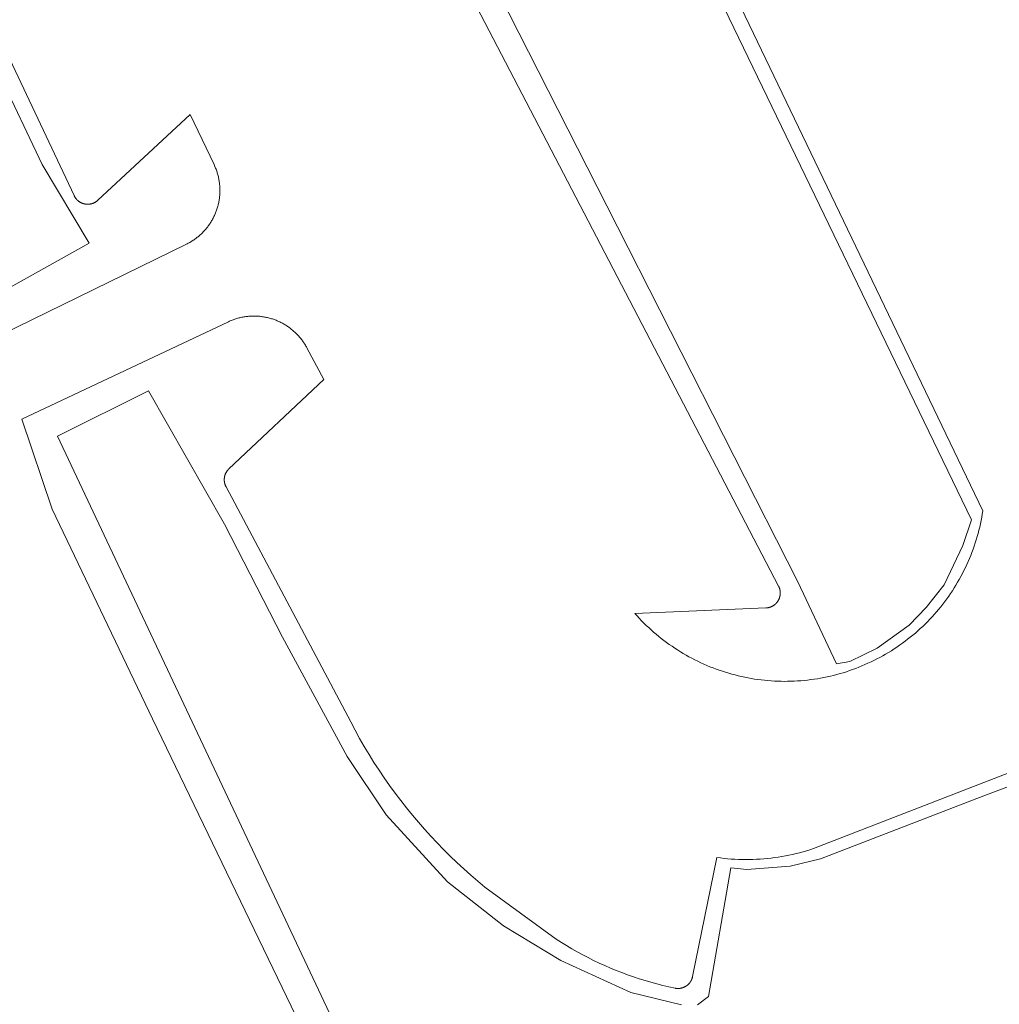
# Model space of a CAD drawing. Extents: x 212171 to 228808, y 571701 to 593093.
# Tile 57 of 97: x 223348 to 223381, y 584148 to 584181. Entities that reach past the tile are written whole.
import ezdxf

# ---------------------------------------------------------------- set-up
doc = ezdxf.new("R2010")
doc.units = 0
doc.layers.add('016 Alles planjaar 2023', color=72, linetype='Continuous', lineweight=20, true_color=0x1e90ff)

msp = doc.modelspace()

# ---------------------------------------------------------------- hatches: boundary and pattern name
at = {"layer": '016 Alles planjaar 2023', "true_color": 0x1e90ff}
h = msp.add_hatch(dxfattribs=at)
h.set_pattern_fill('DQ_CLEAR', color=72, style=0)
h.set_pattern_definition([])
h.paths.add_polyline_path([(223338.525, 584187.587), (223341.658, 584180.919), (223342.507, 584179.181), (223345.875, 584172.284), (223347.092, 584169.791), (223353.816, 584173.077), (223353.846, 584173.092), (223353.875, 584173.107), (223353.904, 584173.123), (223353.933, 584173.139), (223353.962, 584173.156), (223353.99, 584173.173), (223354.019, 584173.191), (223354.046, 584173.209), (223354.074, 584173.228), (223354.101, 584173.247), (223354.128, 584173.267), (223354.154, 584173.287), (223354.181, 584173.307), (223354.207, 584173.328), (223354.232, 584173.349), (223354.257, 584173.371), (223354.282, 584173.393), (223354.306, 584173.416), (223354.33, 584173.438), (223354.354, 584173.462), (223354.377, 584173.486), (223354.4, 584173.51), (223354.423, 584173.534), (223354.445, 584173.559), (223354.466, 584173.584), (223354.488, 584173.61), (223354.508, 584173.636), (223354.529, 584173.662), (223354.549, 584173.689), (223354.568, 584173.716), (223354.587, 584173.743), (223354.606, 584173.77), (223354.624, 584173.798), (223354.641, 584173.826), (223354.659, 584173.855), (223354.675, 584173.884), (223354.692, 584173.913), (223354.707, 584173.942), (223354.722, 584173.971), (223354.737, 584174.001), (223354.751, 584174.031), (223354.765, 584174.061), (223354.778, 584174.092), (223354.791, 584174.123), (223354.803, 584174.154), (223354.815, 584174.185), (223354.826, 584174.216), (223354.837, 584174.247), (223354.847, 584174.279), (223354.857, 584174.311), (223354.866, 584174.343), (223354.874, 584174.375), (223354.882, 584174.407), (223354.89, 584174.44), (223354.897, 584174.472), (223354.903, 584174.505), (223354.909, 584174.537), (223354.914, 584174.57), (223354.919, 584174.603), (223354.923, 584174.636), (223354.927, 584174.669), (223354.93, 584174.702), (223354.933, 584174.735), (223354.935, 584174.768), (223354.936, 584174.802), (223354.937, 584174.835), (223354.938, 584174.868), (223354.937, 584174.901), (223354.937, 584174.934), (223354.935, 584174.968), (223354.933, 584175.001), (223354.931, 584175.034), (223354.928, 584175.067), (223354.925, 584175.1), (223354.921, 584175.133), (223354.916, 584175.166), (223354.911, 584175.199), (223354.905, 584175.232), (223354.899, 584175.264), (223354.892, 584175.297), (223354.885, 584175.329), (223354.877, 584175.362), (223354.869, 584175.394), (223354.86, 584175.426), (223354.85, 584175.458), (223354.84, 584175.489), (223354.83, 584175.521), (223354.819, 584175.552), (223354.807, 584175.583), (223354.795, 584175.614), (223354.783, 584175.645), (223354.77, 584175.676), (223354.756, 584175.706), (223354.742, 584175.736), (223353.942, 584177.411), (223350.855, 584174.547), (223350.849, 584174.541), (223350.843, 584174.536), (223350.837, 584174.53), (223350.83, 584174.525), (223350.824, 584174.52), (223350.817, 584174.515), (223350.811, 584174.51), (223350.804, 584174.505), (223350.797, 584174.5), (223350.791, 584174.496), (223350.784, 584174.491), (223350.777, 584174.487), (223350.77, 584174.482), (223350.762, 584174.478), (223350.755, 584174.474), (223350.748, 584174.47), (223350.741, 584174.466), (223350.733, 584174.463), (223350.726, 584174.459), (223350.718, 584174.456), (223350.711, 584174.452), (223350.703, 584174.449), (223350.696, 584174.446), (223350.688, 584174.443), (223350.68, 584174.44), (223350.672, 584174.438), (223350.664, 584174.435), (223350.657, 584174.433), (223350.649, 584174.43), (223350.641, 584174.428), (223350.633, 584174.426), (223350.625, 584174.424), (223350.617, 584174.422), (223350.609, 584174.421), (223350.6, 584174.419), (223350.592, 584174.418), (223350.584, 584174.417), (223350.576, 584174.416), (223350.568, 584174.415), (223350.56, 584174.414), (223350.551, 584174.413), (223350.543, 584174.413), (223350.535, 584174.412), (223350.527, 584174.412), (223350.518, 584174.412), (223350.51, 584174.412), (223350.502, 584174.412), (223350.494, 584174.412), (223350.485, 584174.413), (223350.477, 584174.413), (223350.469, 584174.414), (223350.461, 584174.415), (223350.452, 584174.416), (223350.444, 584174.417), (223350.436, 584174.418), (223350.428, 584174.419), (223350.42, 584174.421), (223350.412, 584174.422), (223350.404, 584174.424), (223350.396, 584174.426), (223350.388, 584174.428), (223350.38, 584174.43), (223350.372, 584174.433), (223350.364, 584174.435), (223350.356, 584174.438), (223350.348, 584174.44), (223350.34, 584174.443), (223350.333, 584174.446), (223350.325, 584174.449), (223350.318, 584174.452), (223350.31, 584174.456), (223350.302, 584174.459), (223350.295, 584174.463), (223350.288, 584174.466), (223350.28, 584174.47), (223350.273, 584174.474), (223350.266, 584174.478), (223350.259, 584174.482), (223350.252, 584174.487), (223350.245, 584174.491), (223350.238, 584174.496), (223350.231, 584174.5), (223350.224, 584174.505), (223350.218, 584174.51), (223350.211, 584174.515), (223350.205, 584174.52), (223350.198, 584174.525), (223350.192, 584174.53), (223350.186, 584174.536), (223350.179, 584174.541), (223350.173, 584174.547), (223350.167, 584174.553), (223350.162, 584174.558), (223350.156, 584174.564), (223350.15, 584174.57), (223350.145, 584174.576), (223350.139, 584174.583), (223350.134, 584174.589), (223350.128, 584174.595), (223350.123, 584174.602), (223350.118, 584174.608), (223350.113, 584174.615), (223350.108, 584174.622), (223350.104, 584174.628), (223350.099, 584174.635), (223350.095, 584174.642), (223350.09, 584174.649), (223350.086, 584174.656), (223350.082, 584174.663), (223350.078, 584174.671), (223350.074, 584174.678), (223350.07, 584174.685), (223350.067, 584174.693), (223350.063, 584174.7), (223347.522, 584180.068), (223346.061, 584183.134), (223345.905, 584183.51), (223345.755, 584183.888), (223345.612, 584184.269), (223345.476, 584184.653), (223345.347, 584185.039), (223345.225, 584185.427), (223345.111, 584185.817), (223345.003, 584186.21), (223344.902, 584186.604), (223344.809, 584187), (223344.722, 584187.398), (223344.643, 584187.797), (223344.571, 584188.198), (223344.506, 584188.599), (223344.449, 584189.002), (223344.399, 584189.406), (223344.441, 584190.977), (223349.177, 584195.444), (223349.347, 584195.72), (223349.522, 584195.992), (223349.701, 584196.262), (223349.886, 584196.529), (223350.074, 584196.792), (223350.267, 584197.052), (223350.465, 584197.309), (223350.667, 584197.562), (223350.873, 584197.812), (223351.084, 584198.058), (223351.299, 584198.3), (223351.518, 584198.539), (223351.74, 584198.774), (223351.967, 584199.005), (223352.198, 584199.232), (223352.433, 584199.456), (223352.672, 584199.675), (223352.914, 584199.89), (223353.16, 584200.1), (223353.41, 584200.307), (223353.663, 584200.509), (223353.919, 584200.707), (223354.179, 584200.9), (223354.442, 584201.089), (223354.709, 584201.274), (223354.978, 584201.453), (223355.251, 584201.628), (223355.526, 584201.799), (223355.805, 584201.964), (223356.086, 584202.125), (223358.453, 584203.372), (223358.508, 584203.398), (223358.562, 584203.425), (223358.616, 584203.453), (223358.67, 584203.481), (223358.722, 584203.511), (223358.775, 584203.541), (223358.827, 584203.573), (223358.878, 584203.605), (223358.929, 584203.638), (223358.979, 584203.672), (223359.029, 584203.707), (223359.078, 584203.742), (223359.127, 584203.779), (223359.175, 584203.816), (223359.222, 584203.854), (223359.269, 584203.892), (223359.315, 584203.932), (223359.36, 584203.972), (223359.405, 584204.013), (223359.449, 584204.055), (223359.492, 584204.098), (223359.534, 584204.141), (223359.576, 584204.185), (223359.617, 584204.229), (223359.658, 584204.275), (223359.697, 584204.321), (223359.736, 584204.367), (223359.774, 584204.414), (223359.811, 584204.462), (223359.848, 584204.511), (223359.883, 584204.56), (223359.918, 584204.61), (223359.952, 584204.66), (223359.985, 584204.711), (223360.017, 584204.762), (223360.049, 584204.814), (223360.079, 584204.866), (223360.109, 584204.919), (223360.138, 584204.973), (223360.166, 584205.027), (223360.193, 584205.081), (223360.219, 584205.136), (223360.244, 584205.191), (223360.268, 584205.247), (223360.291, 584205.303), (223360.314, 584205.359), (223360.335, 584205.416), (223360.355, 584205.473), (223360.375, 584205.53), (223360.393, 584205.588), (223360.411, 584205.646), (223359.411, 584207.717), (223355.602, 584215.7), (223348.35, 584230.295), (223341.377, 584244.749), (223340.761, 584244.469), (223359.025, 584207.234), (223359.755, 584205.632), (223359.135, 584204.765), (223358.015, 584203.869), (223356.475, 584202.944), (223355.019, 584202.216), (223353.674, 584201.235), (223352.358, 584200.087), (223351.042, 584198.77), (223349.866, 584197.342), (223348.942, 584195.885), (223344.35, 584191.655), (223343.622, 584191.011), (223343.79, 584189.75), (223343.958, 584188.042), (223344.49, 584186.249), (223345.05, 584184.344), (223346.142, 584181.907), (223347.542, 584178.77), (223348.998, 584175.744), (223350.566, 584173.111), (223347.346, 584171.318), (223331.465, 584203.336), (223346.314, 584210.607), (223332.787, 584239.419), (223331.93, 584239.017), (223337.999, 584226.26), (223338.318, 584225.589), (223339.659, 584222.77), (223339.978, 584222.1), (223345.203, 584211.117), (223330.517, 584203.694), (223330.822, 584203.091), (223338.525, 584187.587)])
h = msp.add_hatch(dxfattribs=at)
h.set_pattern_fill('DQ_CLEAR', color=72, style=0)
h.set_pattern_definition([])
h.paths.add_polyline_path([(223358.548, 584190.569), (223373.617, 584161.647), (223373.621, 584161.64), (223373.624, 584161.632), (223373.628, 584161.625), (223373.631, 584161.617), (223373.635, 584161.609), (223373.638, 584161.602), (223373.641, 584161.594), (223373.644, 584161.586), (223373.646, 584161.578), (223373.649, 584161.57), (223373.652, 584161.563), (223373.654, 584161.555), (223373.656, 584161.547), (223373.658, 584161.539), (223373.66, 584161.53), (223373.662, 584161.522), (223373.664, 584161.514), (223373.665, 584161.506), (223373.667, 584161.498), (223373.668, 584161.49), (223373.669, 584161.481), (223373.67, 584161.473), (223373.671, 584161.465), (223373.672, 584161.457), (223373.672, 584161.448), (223373.673, 584161.44), (223373.673, 584161.432), (223373.673, 584161.423), (223373.673, 584161.415), (223373.673, 584161.407), (223373.673, 584161.399), (223373.673, 584161.39), (223373.672, 584161.382), (223373.672, 584161.374), (223373.671, 584161.365), (223373.67, 584161.357), (223373.669, 584161.349), (223373.668, 584161.341), (223373.666, 584161.332), (223373.665, 584161.324), (223373.663, 584161.316), (223373.662, 584161.308), (223373.66, 584161.3), (223373.658, 584161.292), (223373.656, 584161.284), (223373.653, 584161.276), (223373.651, 584161.268), (223373.649, 584161.26), (223373.646, 584161.252), (223373.643, 584161.244), (223373.64, 584161.236), (223373.637, 584161.229), (223373.634, 584161.221), (223373.631, 584161.213), (223373.627, 584161.206), (223373.624, 584161.198), (223373.62, 584161.191), (223373.616, 584161.184), (223373.612, 584161.176), (223373.608, 584161.169), (223373.604, 584161.162), (223373.6, 584161.155), (223373.595, 584161.148), (223373.591, 584161.141), (223373.586, 584161.134), (223373.582, 584161.127), (223373.577, 584161.12), (223373.572, 584161.114), (223373.567, 584161.107), (223373.561, 584161.1), (223373.556, 584161.094), (223373.551, 584161.088), (223373.545, 584161.081), (223373.54, 584161.075), (223373.534, 584161.069), (223373.528, 584161.063), (223373.522, 584161.058), (223373.516, 584161.052), (223373.51, 584161.046), (223373.504, 584161.041), (223373.498, 584161.035), (223373.491, 584161.03), (223373.485, 584161.025), (223373.478, 584161.019), (223373.472, 584161.014), (223373.465, 584161.01), (223373.458, 584161.005), (223373.451, 584161), (223373.444, 584160.996), (223373.437, 584160.991), (223373.43, 584160.987), (223373.423, 584160.983), (223373.416, 584160.978), (223373.409, 584160.974), (223373.401, 584160.971), (223373.394, 584160.967), (223373.386, 584160.963), (223373.379, 584160.96), (223373.371, 584160.956), (223373.364, 584160.953), (223373.356, 584160.95), (223373.348, 584160.947), (223373.34, 584160.944), (223373.332, 584160.942), (223373.325, 584160.939), (223373.317, 584160.937), (223373.309, 584160.934), (223373.301, 584160.932), (223373.293, 584160.93), (223373.284, 584160.928), (223373.276, 584160.926), (223373.268, 584160.925), (223373.26, 584160.923), (223373.252, 584160.922), (223373.244, 584160.921), (223373.235, 584160.919), (223373.227, 584160.918), (223373.219, 584160.918), (223373.211, 584160.917), (223373.202, 584160.916), (223373.194, 584160.916), (223368.812, 584160.735), (223368.886, 584160.652), (223368.961, 584160.571), (223369.038, 584160.491), (223369.116, 584160.412), (223369.195, 584160.334), (223369.276, 584160.258), (223369.357, 584160.183), (223369.44, 584160.109), (223369.524, 584160.037), (223369.61, 584159.966), (223369.696, 584159.897), (223369.784, 584159.829), (223369.873, 584159.762), (223369.963, 584159.698), (223370.054, 584159.634), (223370.146, 584159.572), (223370.239, 584159.512), (223370.333, 584159.453), (223370.428, 584159.396), (223370.524, 584159.34), (223370.621, 584159.286), (223370.718, 584159.233), (223370.817, 584159.182), (223370.916, 584159.133), (223371.017, 584159.086), (223371.118, 584159.04), (223371.219, 584158.995), (223371.322, 584158.953), (223371.425, 584158.912), (223371.529, 584158.873), (223371.633, 584158.836), (223371.738, 584158.8), (223371.844, 584158.766), (223371.95, 584158.734), (223372.057, 584158.704), (223372.164, 584158.675), (223372.271, 584158.648), (223372.379, 584158.623), (223372.488, 584158.6), (223372.597, 584158.578), (223372.706, 584158.559), (223372.815, 584158.541), (223372.925, 584158.525), (223373.035, 584158.511), (223373.145, 584158.499), (223373.256, 584158.488), (223373.366, 584158.479), (223373.477, 584158.473), (223373.588, 584158.468), (223373.699, 584158.464), (223373.81, 584158.463), (223373.921, 584158.464), (223374.032, 584158.466), (223374.142, 584158.47), (223374.253, 584158.476), (223374.364, 584158.484), (223374.474, 584158.494), (223374.585, 584158.505), (223374.695, 584158.519), (223374.805, 584158.534), (223374.914, 584158.551), (223375.024, 584158.57), (223375.133, 584158.591), (223375.241, 584158.613), (223375.349, 584158.637), (223375.457, 584158.663), (223375.565, 584158.691), (223375.672, 584158.721), (223375.778, 584158.752), (223375.884, 584158.785), (223375.989, 584158.82), (223376.094, 584158.857), (223376.198, 584158.895), (223376.301, 584158.935), (223376.404, 584158.977), (223376.506, 584159.021), (223376.607, 584159.066), (223376.708, 584159.113), (223376.808, 584159.161), (223376.907, 584159.211), (223377.005, 584159.263), (223377.102, 584159.317), (223377.198, 584159.372), (223377.294, 584159.428), (223377.388, 584159.486), (223377.481, 584159.546), (223377.574, 584159.608), (223377.665, 584159.67), (223377.756, 584159.735), (223377.845, 584159.801), (223377.933, 584159.868), (223378.02, 584159.937), (223378.106, 584160.007), (223378.191, 584160.078), (223378.274, 584160.151), (223378.357, 584160.226), (223378.438, 584160.301), (223378.517, 584160.379), (223378.596, 584160.457), (223378.673, 584160.537), (223378.749, 584160.618), (223378.824, 584160.7), (223378.897, 584160.783), (223378.968, 584160.868), (223379.039, 584160.954), (223379.108, 584161.041), (223379.175, 584161.129), (223379.241, 584161.218), (223379.305, 584161.308), (223379.368, 584161.399), (223379.43, 584161.492), (223379.49, 584161.585), (223379.548, 584161.679), (223379.605, 584161.775), (223379.66, 584161.871), (223379.714, 584161.968), (223379.766, 584162.066), (223379.816, 584162.165), (223379.865, 584162.265), (223379.912, 584162.365), (223379.957, 584162.466), (223380.001, 584162.568), (223380.042, 584162.671), (223380.083, 584162.774), (223380.121, 584162.878), (223380.158, 584162.983), (223380.193, 584163.088), (223380.226, 584163.194), (223380.258, 584163.3), (223380.288, 584163.407), (223380.316, 584163.515), (223380.342, 584163.622), (223380.366, 584163.731), (223380.389, 584163.839), (223380.41, 584163.948), (223380.429, 584164.057), (223380.446, 584164.167), (223364.422, 584197.525), (223364.317, 584197.572), (223364.211, 584197.618), (223364.105, 584197.661), (223363.997, 584197.703), (223363.89, 584197.743), (223363.781, 584197.781), (223363.672, 584197.818), (223363.562, 584197.853), (223363.452, 584197.886), (223363.341, 584197.917), (223363.23, 584197.946), (223363.118, 584197.973), (223363.006, 584197.999), (223362.893, 584198.023), (223362.78, 584198.044), (223362.667, 584198.064), (223362.553, 584198.082), (223362.439, 584198.099), (223362.325, 584198.113), (223362.21, 584198.125), (223362.096, 584198.136), (223361.981, 584198.145), (223361.866, 584198.151), (223361.751, 584198.156), (223361.636, 584198.159), (223361.521, 584198.16), (223361.406, 584198.159), (223361.291, 584198.157), (223361.176, 584198.152), (223361.061, 584198.146), (223360.946, 584198.137), (223360.831, 584198.127), (223360.717, 584198.115), (223360.602, 584198.101), (223360.488, 584198.085), (223360.375, 584198.067), (223360.261, 584198.047), (223360.148, 584198.025), (223360.036, 584198.002), (223359.923, 584197.977), (223359.811, 584197.949), (223359.7, 584197.92), (223359.589, 584197.89), (223359.479, 584197.857), (223359.369, 584197.822), (223359.26, 584197.786), (223359.151, 584197.748), (223359.043, 584197.708), (223358.936, 584197.667), (223358.829, 584197.623), (223358.723, 584197.578), (223358.618, 584197.531), (223358.514, 584197.482), (223358.41, 584197.432), (223358.308, 584197.38), (223358.206, 584197.326), (223358.105, 584197.271), (223358.005, 584197.214), (223357.906, 584197.155), (223357.808, 584197.095), (223357.711, 584197.033), (223357.615, 584196.969), (223357.52, 584196.904), (223357.426, 584196.837), (223357.333, 584196.769), (223357.242, 584196.699), (223357.151, 584196.628), (223357.062, 584196.556), (223356.974, 584196.481), (223356.887, 584196.406), (223356.802, 584196.329), (223356.718, 584196.25), (223356.635, 584196.17), (223356.553, 584196.089), (223356.473, 584196.007), (223356.394, 584195.923), (223356.316, 584195.838), (223356.24, 584195.751), (223356.166, 584195.664), (223356.093, 584195.575), (223356.021, 584195.485), (223355.951, 584195.394), (223355.882, 584195.301), (223355.815, 584195.208), (223355.749, 584195.113), (223355.685, 584195.018), (223355.623, 584194.921), (223355.562, 584194.823), (223355.503, 584194.724), (223355.445, 584194.625), (223355.389, 584194.524), (223355.335, 584194.423), (223355.282, 584194.32), (223355.231, 584194.217), (223355.182, 584194.113), (223355.135, 584194.008), (223355.089, 584193.902), (223355.045, 584193.796), (223355.003, 584193.689), (223354.962, 584193.581), (223354.924, 584193.473), (223354.887, 584193.364), (223354.852, 584193.254), (223354.818, 584193.144), (223354.787, 584193.033), (223354.757, 584192.922), (223354.73, 584192.81), (223354.704, 584192.698), (223354.68, 584192.585), (223354.658, 584192.472), (223354.637, 584192.359), (223354.619, 584192.246), (223354.602, 584192.132), (223354.588, 584192.017), (223354.575, 584191.903), (223354.564, 584191.788), (223354.555, 584191.674), (223354.548, 584191.559), (223354.542, 584191.444), (223354.539, 584191.329), (223354.538, 584191.214), (223354.538, 584191.099), (223354.541, 584190.983), (223354.545, 584190.868), (223354.551, 584190.754), (223354.559, 584190.639), (223354.569, 584190.524), (223358.06, 584190.836), (223358.069, 584190.837), (223358.077, 584190.837), (223358.086, 584190.837), (223358.094, 584190.837), (223358.103, 584190.837), (223358.111, 584190.837), (223358.12, 584190.837), (223358.128, 584190.837), (223358.137, 584190.836), (223358.145, 584190.835), (223358.154, 584190.834), (223358.162, 584190.833), (223358.171, 584190.832), (223358.179, 584190.831), (223358.187, 584190.83), (223358.196, 584190.828), (223358.204, 584190.826), (223358.212, 584190.825), (223358.221, 584190.823), (223358.229, 584190.82), (223358.237, 584190.818), (223358.245, 584190.816), (223358.254, 584190.813), (223358.262, 584190.811), (223358.27, 584190.808), (223358.278, 584190.805), (223358.286, 584190.802), (223358.294, 584190.799), (223358.301, 584190.795), (223358.309, 584190.792), (223358.317, 584190.788), (223358.325, 584190.785), (223358.332, 584190.781), (223358.34, 584190.777), (223358.347, 584190.773), (223358.355, 584190.768), (223358.362, 584190.764), (223358.369, 584190.76), (223358.376, 584190.755), (223358.384, 584190.75), (223358.391, 584190.746), (223358.398, 584190.741), (223358.404, 584190.736), (223358.411, 584190.73), (223358.418, 584190.725), (223358.424, 584190.72), (223358.431, 584190.714), (223358.437, 584190.709), (223358.444, 584190.703), (223358.45, 584190.697), (223358.456, 584190.691), (223358.462, 584190.685), (223358.468, 584190.679), (223358.474, 584190.673), (223358.48, 584190.667), (223358.485, 584190.66), (223358.491, 584190.654), (223358.496, 584190.647), (223358.501, 584190.64), (223358.507, 584190.634), (223358.512, 584190.627), (223358.517, 584190.62), (223358.522, 584190.613), (223358.526, 584190.606), (223358.531, 584190.598), (223358.535, 584190.591), (223358.54, 584190.584), (223358.544, 584190.576), (223358.548, 584190.569)])
h.paths.add_polyline_path([(223367.88, 584174.355), (223361.655, 584186.6), (223357.081, 584195.835), (223357.84, 584196.539), (223358.791, 584197.088), (223360.044, 584197.655), (223361.461, 584197.783), (223362.449, 584197.609), (223363.455, 584197.308), (223364.021, 584197.092), (223380.069, 584163.863), (223379.781, 584162.999), (223379.157, 584161.686), (223378.549, 584160.934), (223377.989, 584160.342), (223376.916, 584159.573), (223376.004, 584159.125), (223375.556, 584159.046), (223374.266, 584161.79), (223367.88, 584174.355)])
h = msp.add_hatch(dxfattribs=at)
h.set_pattern_fill('DQ_CLEAR', color=72, style=0)
h.set_pattern_definition([])
h.paths.add_polyline_path([(223355.24, 584165.566), (223358.407, 584168.553), (223357.844, 584169.614), (223357.828, 584169.643), (223357.811, 584169.672), (223357.794, 584169.701), (223357.777, 584169.73), (223357.759, 584169.758), (223357.741, 584169.786), (223357.722, 584169.814), (223357.702, 584169.841), (223357.683, 584169.868), (223357.662, 584169.895), (223357.642, 584169.921), (223357.621, 584169.947), (223357.599, 584169.972), (223357.577, 584169.998), (223357.555, 584170.023), (223357.532, 584170.047), (223357.509, 584170.071), (223357.485, 584170.095), (223357.461, 584170.118), (223357.437, 584170.141), (223357.412, 584170.164), (223357.387, 584170.186), (223357.361, 584170.207), (223357.336, 584170.229), (223357.309, 584170.25), (223357.283, 584170.27), (223357.256, 584170.29), (223357.229, 584170.309), (223357.201, 584170.328), (223357.173, 584170.347), (223357.145, 584170.365), (223357.117, 584170.383), (223357.088, 584170.4), (223357.059, 584170.416), (223357.03, 584170.433), (223357, 584170.448), (223356.97, 584170.463), (223356.94, 584170.478), (223356.91, 584170.492), (223356.879, 584170.506), (223356.849, 584170.519), (223356.818, 584170.532), (223356.787, 584170.544), (223356.755, 584170.556), (223356.724, 584170.567), (223356.692, 584170.577), (223356.66, 584170.587), (223356.628, 584170.597), (223356.596, 584170.606), (223356.563, 584170.614), (223356.531, 584170.622), (223356.498, 584170.629), (223356.465, 584170.636), (223356.432, 584170.643), (223356.399, 584170.648), (223356.366, 584170.653), (223356.333, 584170.658), (223356.3, 584170.662), (223356.267, 584170.666), (223356.233, 584170.668), (223356.2, 584170.671), (223356.167, 584170.673), (223356.133, 584170.674), (223356.1, 584170.675), (223356.066, 584170.675), (223356.033, 584170.674), (223355.999, 584170.673), (223355.966, 584170.672), (223355.933, 584170.67), (223355.899, 584170.667), (223355.866, 584170.664), (223355.833, 584170.66), (223355.799, 584170.656), (223355.766, 584170.651), (223355.733, 584170.646), (223355.7, 584170.64), (223355.668, 584170.633), (223355.635, 584170.626), (223355.602, 584170.619), (223355.57, 584170.61), (223355.538, 584170.602), (223355.505, 584170.593), (223355.473, 584170.583), (223355.441, 584170.573), (223355.41, 584170.562), (223355.378, 584170.55), (223355.347, 584170.539), (223355.316, 584170.526), (223355.285, 584170.513), (223355.254, 584170.5), (223355.224, 584170.486), (223348.316, 584167.229), (223349.332, 584164.215), (223352.679, 584157.211), (223363.97, 584133.816), (223359.875, 584131.779), (223360.246, 584130.988), (223379.437, 584140.7), (223393.504, 584111.489), (223394.182, 584111.816), (223379.676, 584141.881), (223364.754, 584134.32), (223349.502, 584166.656), (223352.547, 584168.18), (223355.092, 584163.714), (223357.028, 584159.936), (223359.188, 584155.951), (223360.5, 584153.998), (223362.548, 584151.757), (223364.42, 584150.284), (223366.34, 584149.132), (223368.677, 584148.059), (223370.373, 584147.643), (223370.901, 584147.643), (223371.269, 584147.931), (223372.023, 584152.226), (223372.554, 584152.172), (223374.01, 584152.284), (223375.018, 584152.524), (223380.251, 584154.541), (223381.803, 584155.133), (223382.715, 584155.406), (223383.387, 584155.39), (223383.899, 584155.294), (223384.567, 584155.049), (223402.892, 584116.441), (223403.457, 584116.727), (223384.951, 584155.303), (223384.891, 584155.335), (223384.83, 584155.365), (223384.769, 584155.395), (223384.707, 584155.423), (223384.645, 584155.45), (223384.582, 584155.477), (223384.519, 584155.502), (223384.455, 584155.526), (223384.392, 584155.549), (223384.327, 584155.572), (223384.263, 584155.593), (223384.198, 584155.612), (223384.132, 584155.631), (223384.067, 584155.649), (223384.001, 584155.665), (223383.934, 584155.681), (223383.868, 584155.695), (223383.801, 584155.709), (223383.734, 584155.721), (223383.667, 584155.732), (223383.6, 584155.741), (223383.533, 584155.75), (223383.465, 584155.758), (223383.397, 584155.764), (223383.329, 584155.769), (223383.262, 584155.774), (223383.194, 584155.777), (223383.126, 584155.778), (223383.058, 584155.779), (223382.99, 584155.779), (223382.922, 584155.777), (223382.854, 584155.774), (223382.786, 584155.771), (223382.718, 584155.766), (223382.65, 584155.759), (223382.583, 584155.752), (223382.515, 584155.744), (223382.448, 584155.734), (223382.381, 584155.723), (223382.314, 584155.712), (223382.247, 584155.699), (223382.181, 584155.685), (223382.114, 584155.669), (223382.048, 584155.653), (223381.983, 584155.636), (223381.917, 584155.617), (223381.852, 584155.598), (223381.787, 584155.577), (223381.723, 584155.555), (223374.783, 584152.872), (223374.668, 584152.834), (223374.552, 584152.799), (223374.435, 584152.765), (223374.318, 584152.733), (223374.201, 584152.704), (223374.083, 584152.676), (223373.964, 584152.65), (223373.845, 584152.627), (223373.726, 584152.605), (223373.606, 584152.586), (223373.486, 584152.568), (223373.366, 584152.553), (223373.245, 584152.54), (223373.125, 584152.529), (223373.004, 584152.52), (223372.883, 584152.513), (223372.761, 584152.508), (223372.64, 584152.505), (223372.519, 584152.504), (223372.398, 584152.506), (223372.276, 584152.509), (223372.155, 584152.515), (223372.034, 584152.523), (223371.913, 584152.532), (223371.793, 584152.544), (223371.672, 584152.558), (223371.552, 584152.574), (223370.743, 584148.595), (223370.741, 584148.587), (223370.739, 584148.579), (223370.737, 584148.571), (223370.735, 584148.563), (223370.733, 584148.555), (223370.731, 584148.547), (223370.728, 584148.539), (223370.726, 584148.531), (223370.723, 584148.523), (223370.72, 584148.515), (223370.717, 584148.508), (223370.714, 584148.5), (223370.71, 584148.492), (223370.707, 584148.485), (223370.703, 584148.477), (223370.7, 584148.47), (223370.696, 584148.462), (223370.692, 584148.455), (223370.688, 584148.448), (223370.684, 584148.441), (223370.68, 584148.433), (223370.675, 584148.426), (223370.671, 584148.419), (223370.666, 584148.412), (223370.661, 584148.406), (223370.656, 584148.399), (223370.651, 584148.392), (223370.646, 584148.386), (223370.641, 584148.379), (223370.636, 584148.373), (223370.631, 584148.366), (223370.625, 584148.36), (223370.619, 584148.354), (223370.614, 584148.348), (223370.608, 584148.342), (223370.602, 584148.336), (223370.596, 584148.331), (223370.59, 584148.325), (223370.584, 584148.319), (223370.578, 584148.314), (223370.571, 584148.309), (223370.565, 584148.303), (223370.558, 584148.298), (223370.552, 584148.293), (223370.545, 584148.288), (223370.538, 584148.283), (223370.531, 584148.279), (223370.524, 584148.274), (223370.517, 584148.27), (223370.51, 584148.265), (223370.503, 584148.261), (223370.496, 584148.257), (223370.488, 584148.253), (223370.481, 584148.249), (223370.474, 584148.246), (223370.466, 584148.242), (223370.459, 584148.238), (223370.451, 584148.235), (223370.443, 584148.232), (223370.436, 584148.229), (223370.428, 584148.226), (223370.42, 584148.223), (223370.412, 584148.22), (223370.404, 584148.218), (223370.396, 584148.215), (223370.388, 584148.213), (223370.38, 584148.211), (223370.372, 584148.209), (223370.364, 584148.207), (223370.356, 584148.205), (223370.348, 584148.203), (223370.34, 584148.202), (223370.332, 584148.2), (223370.323, 584148.199), (223370.315, 584148.198), (223370.307, 584148.197), (223370.299, 584148.196), (223370.29, 584148.196), (223370.282, 584148.195), (223370.274, 584148.195), (223370.266, 584148.194), (223370.257, 584148.194), (223370.249, 584148.194), (223370.241, 584148.194), (223370.232, 584148.195), (223370.224, 584148.195), (223370.216, 584148.196), (223370.207, 584148.196), (223370.199, 584148.197), (223370.191, 584148.198), (223370.183, 584148.199), (223370.175, 584148.2), (223370.166, 584148.202), (223370.158, 584148.203), (223369.949, 584148.249), (223369.749, 584148.296), (223369.55, 584148.346), (223369.351, 584148.401), (223369.154, 584148.458), (223368.958, 584148.52), (223368.762, 584148.585), (223368.568, 584148.653), (223368.376, 584148.725), (223368.184, 584148.8), (223367.994, 584148.879), (223367.806, 584148.961), (223367.619, 584149.046), (223367.433, 584149.135), (223367.249, 584149.227), (223367.067, 584149.322), (223366.886, 584149.421), (223366.708, 584149.523), (223366.531, 584149.628), (223366.356, 584149.736), (223366.183, 584149.847), (223363.799, 584151.581), (223363.559, 584151.78), (223363.323, 584151.984), (223363.091, 584152.191), (223362.862, 584152.403), (223362.638, 584152.618), (223362.417, 584152.838), (223362.199, 584153.061), (223361.986, 584153.289), (223361.777, 584153.52), (223361.572, 584153.754), (223361.372, 584153.993), (223361.175, 584154.234), (223360.983, 584154.48), (223360.795, 584154.728), (223360.612, 584154.98), (223360.433, 584155.235), (223360.259, 584155.493), (223360.089, 584155.755), (223359.924, 584156.019), (223359.764, 584156.286), (223359.609, 584156.556), (223359.458, 584156.829), (223359.312, 584157.104), (223355.141, 584164.968), (223355.137, 584164.975), (223355.133, 584164.983), (223355.13, 584164.99), (223355.126, 584164.998), (223355.123, 584165.006), (223355.12, 584165.013), (223355.117, 584165.021), (223355.114, 584165.029), (223355.111, 584165.037), (223355.108, 584165.045), (223355.105, 584165.053), (223355.103, 584165.061), (223355.101, 584165.069), (223355.099, 584165.077), (223355.097, 584165.085), (223355.095, 584165.093), (223355.093, 584165.101), (223355.091, 584165.109), (223355.09, 584165.117), (223355.088, 584165.126), (223355.087, 584165.134), (223355.086, 584165.142), (223355.085, 584165.151), (223355.084, 584165.159), (223355.084, 584165.167), (223355.083, 584165.176), (223355.083, 584165.184), (223355.083, 584165.192), (223355.082, 584165.201), (223355.082, 584165.209), (223355.083, 584165.217), (223355.083, 584165.226), (223355.083, 584165.234), (223355.084, 584165.242), (223355.085, 584165.251), (223355.086, 584165.259), (223355.087, 584165.267), (223355.088, 584165.276), (223355.089, 584165.284), (223355.091, 584165.292), (223355.092, 584165.3), (223355.094, 584165.308), (223355.096, 584165.317), (223355.098, 584165.325), (223355.1, 584165.333), (223355.102, 584165.341), (223355.104, 584165.349), (223355.107, 584165.357), (223355.11, 584165.365), (223355.112, 584165.373), (223355.115, 584165.38), (223355.118, 584165.388), (223355.122, 584165.396), (223355.125, 584165.404), (223355.128, 584165.411), (223355.132, 584165.419), (223355.136, 584165.426), (223355.139, 584165.434), (223355.143, 584165.441), (223355.147, 584165.448), (223355.152, 584165.456), (223355.156, 584165.463), (223355.16, 584165.47), (223355.165, 584165.477), (223355.169, 584165.484), (223355.174, 584165.491), (223355.179, 584165.497), (223355.184, 584165.504), (223355.189, 584165.511), (223355.194, 584165.517), (223355.2, 584165.524), (223355.205, 584165.53), (223355.211, 584165.536), (223355.216, 584165.542), (223355.222, 584165.548), (223355.228, 584165.554), (223355.234, 584165.56), (223355.24, 584165.566)])

# ---------------------------------------------------------------- linework, layer by layer
at = {"layer": '016 Alles planjaar 2023', "color": 14, "true_color": 0x004000}
msp.add_lwpolyline([(223367.88, 584174.355), (223361.655, 584186.6), (223357.081, 584195.835), (223357.84, 584196.539), (223358.791, 584197.088), (223360.044, 584197.655), (223361.461, 584197.783), (223362.449, 584197.609), (223363.455, 584197.308), (223364.021, 584197.092), (223380.069, 584163.863), (223379.781, 584162.999), (223379.157, 584161.686), (223378.549, 584160.934), (223377.989, 584160.342), (223376.916, 584159.573), (223376.004, 584159.125), (223375.556, 584159.046), (223374.266, 584161.79), (223367.88, 584174.355)], close=True, dxfattribs=at)
for points in [[(223358.548, 584190.569), (223373.617, 584161.647), (223373.621, 584161.64), (223373.624, 584161.632), (223373.628, 584161.625), (223373.631, 584161.617), (223373.635, 584161.609), (223373.638, 584161.602), (223373.641, 584161.594), (223373.644, 584161.586), (223373.646, 584161.578), (223373.649, 584161.57), (223373.652, 584161.563), (223373.654, 584161.555), (223373.656, 584161.547), (223373.658, 584161.539), (223373.66, 584161.53), (223373.662, 584161.522), (223373.664, 584161.514), (223373.665, 584161.506), (223373.667, 584161.498), (223373.668, 584161.49), (223373.669, 584161.481), (223373.67, 584161.473), (223373.671, 584161.465), (223373.672, 584161.457), (223373.672, 584161.448), (223373.673, 584161.44), (223373.673, 584161.432), (223373.673, 584161.423), (223373.673, 584161.415), (223373.673, 584161.407), (223373.673, 584161.399), (223373.673, 584161.39), (223373.672, 584161.382), (223373.672, 584161.374), (223373.671, 584161.365), (223373.67, 584161.357), (223373.669, 584161.349), (223373.668, 584161.341), (223373.666, 584161.332), (223373.665, 584161.324), (223373.663, 584161.316), (223373.662, 584161.308), (223373.66, 584161.3), (223373.658, 584161.292), (223373.656, 584161.284), (223373.653, 584161.276), (223373.651, 584161.268), (223373.649, 584161.26), (223373.646, 584161.252), (223373.643, 584161.244), (223373.64, 584161.236), (223373.637, 584161.229), (223373.634, 584161.221), (223373.631, 584161.213), (223373.627, 584161.206), (223373.624, 584161.198), (223373.62, 584161.191), (223373.616, 584161.184), (223373.612, 584161.176), (223373.608, 584161.169), (223373.604, 584161.162), (223373.6, 584161.155), (223373.595, 584161.148), (223373.591, 584161.141), (223373.586, 584161.134), (223373.582, 584161.127), (223373.577, 584161.12), (223373.572, 584161.114), (223373.567, 584161.107), (223373.561, 584161.1), (223373.556, 584161.094), (223373.551, 584161.088), (223373.545, 584161.081), (223373.54, 584161.075), (223373.534, 584161.069), (223373.528, 584161.063), (223373.522, 584161.058), (223373.516, 584161.052), (223373.51, 584161.046), (223373.504, 584161.041), (223373.498, 584161.035), (223373.491, 584161.03), (223373.485, 584161.025), (223373.478, 584161.019), (223373.472, 584161.014), (223373.465, 584161.01), (223373.458, 584161.005), (223373.451, 584161), (223373.444, 584160.996), (223373.437, 584160.991), (223373.43, 584160.987), (223373.423, 584160.983), (223373.416, 584160.978), (223373.409, 584160.974), (223373.401, 584160.971), (223373.394, 584160.967), (223373.386, 584160.963), (223373.379, 584160.96), (223373.371, 584160.956), (223373.364, 584160.953), (223373.356, 584160.95), (223373.348, 584160.947), (223373.34, 584160.944), (223373.332, 584160.942), (223373.325, 584160.939), (223373.317, 584160.937), (223373.309, 584160.934), (223373.301, 584160.932), (223373.293, 584160.93), (223373.284, 584160.928), (223373.276, 584160.926), (223373.268, 584160.925), (223373.26, 584160.923), (223373.252, 584160.922), (223373.244, 584160.921), (223373.235, 584160.919), (223373.227, 584160.918), (223373.219, 584160.918), (223373.211, 584160.917), (223373.202, 584160.916), (223373.194, 584160.916), (223368.812, 584160.735), (223368.886, 584160.652), (223368.961, 584160.571), (223369.038, 584160.491), (223369.116, 584160.412), (223369.195, 584160.334), (223369.276, 584160.258), (223369.357, 584160.183), (223369.44, 584160.109), (223369.524, 584160.037), (223369.61, 584159.966), (223369.696, 584159.897), (223369.784, 584159.829), (223369.873, 584159.762), (223369.963, 584159.698), (223370.054, 584159.634), (223370.146, 584159.572), (223370.239, 584159.512), (223370.333, 584159.453), (223370.428, 584159.396), (223370.524, 584159.34), (223370.621, 584159.286), (223370.718, 584159.233), (223370.817, 584159.182), (223370.916, 584159.133), (223371.017, 584159.086), (223371.118, 584159.04), (223371.219, 584158.995), (223371.322, 584158.953), (223371.425, 584158.912), (223371.529, 584158.873), (223371.633, 584158.836), (223371.738, 584158.8), (223371.844, 584158.766), (223371.95, 584158.734), (223372.057, 584158.704), (223372.164, 584158.675), (223372.271, 584158.648), (223372.379, 584158.623), (223372.488, 584158.6), (223372.597, 584158.578), (223372.706, 584158.559), (223372.815, 584158.541), (223372.925, 584158.525), (223373.035, 584158.511), (223373.145, 584158.499), (223373.256, 584158.488), (223373.366, 584158.479), (223373.477, 584158.473), (223373.588, 584158.468), (223373.699, 584158.464), (223373.81, 584158.463), (223373.921, 584158.464), (223374.032, 584158.466), (223374.142, 584158.47), (223374.253, 584158.476), (223374.364, 584158.484), (223374.474, 584158.494), (223374.585, 584158.505), (223374.695, 584158.519), (223374.805, 584158.534), (223374.914, 584158.551), (223375.024, 584158.57), (223375.133, 584158.591), (223375.241, 584158.613), (223375.349, 584158.637), (223375.457, 584158.663), (223375.565, 584158.691), (223375.672, 584158.721), (223375.778, 584158.752), (223375.884, 584158.785), (223375.989, 584158.82), (223376.094, 584158.857), (223376.198, 584158.895), (223376.301, 584158.935), (223376.404, 584158.977), (223376.506, 584159.021), (223376.607, 584159.066), (223376.708, 584159.113), (223376.808, 584159.161), (223376.907, 584159.211), (223377.005, 584159.263), (223377.102, 584159.317), (223377.198, 584159.372), (223377.294, 584159.428), (223377.388, 584159.486), (223377.481, 584159.546), (223377.574, 584159.608), (223377.665, 584159.67), (223377.756, 584159.735), (223377.845, 584159.801), (223377.933, 584159.868), (223378.02, 584159.937), (223378.106, 584160.007), (223378.191, 584160.078), (223378.274, 584160.151), (223378.357, 584160.226), (223378.438, 584160.301), (223378.517, 584160.379), (223378.596, 584160.457), (223378.673, 584160.537), (223378.749, 584160.618), (223378.824, 584160.7), (223378.897, 584160.783), (223378.968, 584160.868), (223379.039, 584160.954), (223379.108, 584161.041), (223379.175, 584161.129), (223379.241, 584161.218), (223379.305, 584161.308), (223379.368, 584161.399), (223379.43, 584161.492), (223379.49, 584161.585), (223379.548, 584161.679), (223379.605, 584161.775), (223379.66, 584161.871), (223379.714, 584161.968), (223379.766, 584162.066), (223379.816, 584162.165), (223379.865, 584162.265), (223379.912, 584162.365), (223379.957, 584162.466), (223380.001, 584162.568), (223380.042, 584162.671), (223380.083, 584162.774), (223380.121, 584162.878), (223380.158, 584162.983), (223380.193, 584163.088), (223380.226, 584163.194), (223380.258, 584163.3), (223380.288, 584163.407), (223380.316, 584163.515), (223380.342, 584163.622), (223380.366, 584163.731), (223380.389, 584163.839), (223380.41, 584163.948), (223380.429, 584164.057), (223380.446, 584164.167), (223364.422, 584197.525)], [(223347.092, 584169.791), (223353.816, 584173.077), (223353.846, 584173.092), (223353.875, 584173.107), (223353.904, 584173.123), (223353.933, 584173.139), (223353.962, 584173.156), (223353.99, 584173.173), (223354.019, 584173.191), (223354.046, 584173.209), (223354.074, 584173.228), (223354.101, 584173.247), (223354.128, 584173.267), (223354.154, 584173.287), (223354.181, 584173.307), (223354.207, 584173.328), (223354.232, 584173.349), (223354.257, 584173.371), (223354.282, 584173.393), (223354.306, 584173.416), (223354.33, 584173.438), (223354.354, 584173.462), (223354.377, 584173.486), (223354.4, 584173.51), (223354.423, 584173.534), (223354.445, 584173.559), (223354.466, 584173.584), (223354.488, 584173.61), (223354.508, 584173.636), (223354.529, 584173.662), (223354.549, 584173.689), (223354.568, 584173.716), (223354.587, 584173.743), (223354.606, 584173.77), (223354.624, 584173.798), (223354.641, 584173.826), (223354.659, 584173.855), (223354.675, 584173.884), (223354.692, 584173.913), (223354.707, 584173.942), (223354.722, 584173.971), (223354.737, 584174.001), (223354.751, 584174.031), (223354.765, 584174.061), (223354.778, 584174.092), (223354.791, 584174.123), (223354.803, 584174.154), (223354.815, 584174.185), (223354.826, 584174.216), (223354.837, 584174.247), (223354.847, 584174.279), (223354.857, 584174.311), (223354.866, 584174.343), (223354.874, 584174.375), (223354.882, 584174.407), (223354.89, 584174.44), (223354.897, 584174.472), (223354.903, 584174.505), (223354.909, 584174.537), (223354.914, 584174.57), (223354.919, 584174.603), (223354.923, 584174.636), (223354.927, 584174.669), (223354.93, 584174.702), (223354.933, 584174.735), (223354.935, 584174.768), (223354.936, 584174.802), (223354.937, 584174.835), (223354.938, 584174.868), (223354.937, 584174.901), (223354.937, 584174.934), (223354.935, 584174.968), (223354.933, 584175.001), (223354.931, 584175.034), (223354.928, 584175.067), (223354.925, 584175.1), (223354.921, 584175.133), (223354.916, 584175.166), (223354.911, 584175.199), (223354.905, 584175.232), (223354.899, 584175.264), (223354.892, 584175.297), (223354.885, 584175.329), (223354.877, 584175.362), (223354.869, 584175.394), (223354.86, 584175.426), (223354.85, 584175.458), (223354.84, 584175.489), (223354.83, 584175.521), (223354.819, 584175.552), (223354.807, 584175.583), (223354.795, 584175.614), (223354.783, 584175.645), (223354.77, 584175.676), (223354.756, 584175.706), (223354.742, 584175.736), (223353.942, 584177.411), (223350.855, 584174.547), (223350.849, 584174.541), (223350.843, 584174.536), (223350.837, 584174.53), (223350.83, 584174.525), (223350.824, 584174.52), (223350.817, 584174.515), (223350.811, 584174.51), (223350.804, 584174.505), (223350.797, 584174.5), (223350.791, 584174.496), (223350.784, 584174.491), (223350.777, 584174.487), (223350.77, 584174.482), (223350.762, 584174.478), (223350.755, 584174.474), (223350.748, 584174.47), (223350.741, 584174.466), (223350.733, 584174.463), (223350.726, 584174.459), (223350.718, 584174.456), (223350.711, 584174.452), (223350.703, 584174.449), (223350.696, 584174.446), (223350.688, 584174.443), (223350.68, 584174.44), (223350.672, 584174.438), (223350.664, 584174.435), (223350.657, 584174.433), (223350.649, 584174.43), (223350.641, 584174.428), (223350.633, 584174.426), (223350.625, 584174.424), (223350.617, 584174.422), (223350.609, 584174.421), (223350.6, 584174.419), (223350.592, 584174.418), (223350.584, 584174.417), (223350.576, 584174.416), (223350.568, 584174.415), (223350.56, 584174.414), (223350.551, 584174.413), (223350.543, 584174.413), (223350.535, 584174.412), (223350.527, 584174.412), (223350.518, 584174.412), (223350.51, 584174.412), (223350.502, 584174.412), (223350.494, 584174.412), (223350.485, 584174.413), (223350.477, 584174.413), (223350.469, 584174.414), (223350.461, 584174.415), (223350.452, 584174.416), (223350.444, 584174.417), (223350.436, 584174.418), (223350.428, 584174.419), (223350.42, 584174.421), (223350.412, 584174.422), (223350.404, 584174.424), (223350.396, 584174.426), (223350.388, 584174.428), (223350.38, 584174.43), (223350.372, 584174.433), (223350.364, 584174.435), (223350.356, 584174.438), (223350.348, 584174.44), (223350.34, 584174.443), (223350.333, 584174.446), (223350.325, 584174.449), (223350.318, 584174.452), (223350.31, 584174.456), (223350.302, 584174.459), (223350.295, 584174.463), (223350.288, 584174.466), (223350.28, 584174.47), (223350.273, 584174.474), (223350.266, 584174.478), (223350.259, 584174.482), (223350.252, 584174.487), (223350.245, 584174.491), (223350.238, 584174.496), (223350.231, 584174.5), (223350.224, 584174.505), (223350.218, 584174.51), (223350.211, 584174.515), (223350.205, 584174.52), (223350.198, 584174.525), (223350.192, 584174.53), (223350.186, 584174.536), (223350.179, 584174.541), (223350.173, 584174.547), (223350.167, 584174.553), (223350.162, 584174.558), (223350.156, 584174.564), (223350.15, 584174.57), (223350.145, 584174.576), (223350.139, 584174.583), (223350.134, 584174.589), (223350.128, 584174.595), (223350.123, 584174.602), (223350.118, 584174.608), (223350.113, 584174.615), (223350.108, 584174.622), (223350.104, 584174.628), (223350.099, 584174.635), (223350.095, 584174.642), (223350.09, 584174.649), (223350.086, 584174.656), (223350.082, 584174.663), (223350.078, 584174.671), (223350.074, 584174.678), (223350.07, 584174.685), (223350.067, 584174.693), (223350.063, 584174.7), (223347.522, 584180.068)], [(223347.542, 584178.77), (223348.998, 584175.744), (223350.566, 584173.111), (223347.346, 584171.318)], [(223381.723, 584155.555), (223374.783, 584152.872), (223374.668, 584152.834), (223374.552, 584152.799), (223374.435, 584152.765), (223374.318, 584152.733), (223374.201, 584152.704), (223374.083, 584152.676), (223373.964, 584152.65), (223373.845, 584152.627), (223373.726, 584152.605), (223373.606, 584152.586), (223373.486, 584152.568), (223373.366, 584152.553), (223373.245, 584152.54), (223373.125, 584152.529), (223373.004, 584152.52), (223372.883, 584152.513), (223372.761, 584152.508), (223372.64, 584152.505), (223372.519, 584152.504), (223372.398, 584152.506), (223372.276, 584152.509), (223372.155, 584152.515), (223372.034, 584152.523), (223371.913, 584152.532), (223371.793, 584152.544), (223371.672, 584152.558), (223371.552, 584152.574), (223370.743, 584148.595), (223370.741, 584148.587), (223370.739, 584148.579), (223370.737, 584148.571), (223370.735, 584148.563), (223370.733, 584148.555), (223370.731, 584148.547), (223370.728, 584148.539), (223370.726, 584148.531), (223370.723, 584148.523), (223370.72, 584148.515), (223370.717, 584148.508), (223370.714, 584148.5), (223370.71, 584148.492), (223370.707, 584148.485), (223370.703, 584148.477), (223370.7, 584148.47), (223370.696, 584148.462), (223370.692, 584148.455), (223370.688, 584148.448), (223370.684, 584148.441), (223370.68, 584148.433), (223370.675, 584148.426), (223370.671, 584148.419), (223370.666, 584148.412), (223370.661, 584148.406), (223370.656, 584148.399), (223370.651, 584148.392), (223370.646, 584148.386), (223370.641, 584148.379), (223370.636, 584148.373), (223370.631, 584148.366), (223370.625, 584148.36), (223370.619, 584148.354), (223370.614, 584148.348), (223370.608, 584148.342), (223370.602, 584148.336), (223370.596, 584148.331), (223370.59, 584148.325), (223370.584, 584148.319), (223370.578, 584148.314), (223370.571, 584148.309), (223370.565, 584148.303), (223370.558, 584148.298), (223370.552, 584148.293), (223370.545, 584148.288), (223370.538, 584148.283), (223370.531, 584148.279), (223370.524, 584148.274), (223370.517, 584148.27), (223370.51, 584148.265), (223370.503, 584148.261), (223370.496, 584148.257), (223370.488, 584148.253), (223370.481, 584148.249), (223370.474, 584148.246), (223370.466, 584148.242), (223370.459, 584148.238), (223370.451, 584148.235), (223370.443, 584148.232), (223370.436, 584148.229), (223370.428, 584148.226), (223370.42, 584148.223), (223370.412, 584148.22), (223370.404, 584148.218), (223370.396, 584148.215), (223370.388, 584148.213), (223370.38, 584148.211), (223370.372, 584148.209), (223370.364, 584148.207), (223370.356, 584148.205), (223370.348, 584148.203), (223370.34, 584148.202), (223370.332, 584148.2), (223370.323, 584148.199), (223370.315, 584148.198), (223370.307, 584148.197), (223370.299, 584148.196), (223370.29, 584148.196), (223370.282, 584148.195), (223370.274, 584148.195), (223370.266, 584148.194), (223370.257, 584148.194), (223370.249, 584148.194), (223370.241, 584148.194), (223370.232, 584148.195), (223370.224, 584148.195), (223370.216, 584148.196), (223370.207, 584148.196), (223370.199, 584148.197), (223370.191, 584148.198), (223370.183, 584148.199), (223370.175, 584148.2), (223370.166, 584148.202), (223370.158, 584148.203), (223369.949, 584148.249), (223369.749, 584148.296), (223369.55, 584148.346), (223369.351, 584148.401), (223369.154, 584148.458), (223368.958, 584148.52), (223368.762, 584148.585), (223368.568, 584148.653), (223368.376, 584148.725), (223368.184, 584148.8), (223367.994, 584148.879), (223367.806, 584148.961), (223367.619, 584149.046), (223367.433, 584149.135), (223367.249, 584149.227), (223367.067, 584149.322), (223366.886, 584149.421), (223366.708, 584149.523), (223366.531, 584149.628), (223366.356, 584149.736), (223366.183, 584149.847), (223363.799, 584151.581), (223363.559, 584151.78), (223363.323, 584151.984), (223363.091, 584152.191), (223362.862, 584152.403), (223362.638, 584152.618), (223362.417, 584152.838), (223362.199, 584153.061), (223361.986, 584153.289), (223361.777, 584153.52), (223361.572, 584153.754), (223361.372, 584153.993), (223361.175, 584154.234), (223360.983, 584154.48), (223360.795, 584154.728), (223360.612, 584154.98), (223360.433, 584155.235), (223360.259, 584155.493), (223360.089, 584155.755), (223359.924, 584156.019), (223359.764, 584156.286), (223359.609, 584156.556), (223359.458, 584156.829), (223359.312, 584157.104), (223355.141, 584164.968), (223355.137, 584164.975), (223355.133, 584164.983), (223355.13, 584164.99), (223355.126, 584164.998), (223355.123, 584165.006), (223355.12, 584165.013), (223355.117, 584165.021), (223355.114, 584165.029), (223355.111, 584165.037), (223355.108, 584165.045), (223355.105, 584165.053), (223355.103, 584165.061), (223355.101, 584165.069), (223355.099, 584165.077), (223355.097, 584165.085), (223355.095, 584165.093), (223355.093, 584165.101), (223355.091, 584165.109), (223355.09, 584165.117), (223355.088, 584165.126), (223355.087, 584165.134), (223355.086, 584165.142), (223355.085, 584165.151), (223355.084, 584165.159), (223355.084, 584165.167), (223355.083, 584165.176), (223355.083, 584165.184), (223355.083, 584165.192), (223355.082, 584165.201), (223355.082, 584165.209), (223355.083, 584165.217), (223355.083, 584165.226), (223355.083, 584165.234), (223355.084, 584165.242), (223355.085, 584165.251), (223355.086, 584165.259), (223355.087, 584165.267), (223355.088, 584165.276), (223355.089, 584165.284), (223355.091, 584165.292), (223355.092, 584165.3), (223355.094, 584165.308), (223355.096, 584165.317), (223355.098, 584165.325), (223355.1, 584165.333), (223355.102, 584165.341), (223355.104, 584165.349), (223355.107, 584165.357), (223355.11, 584165.365), (223355.112, 584165.373), (223355.115, 584165.38), (223355.118, 584165.388), (223355.122, 584165.396), (223355.125, 584165.404), (223355.128, 584165.411), (223355.132, 584165.419), (223355.136, 584165.426), (223355.139, 584165.434), (223355.143, 584165.441), (223355.147, 584165.448), (223355.152, 584165.456), (223355.156, 584165.463), (223355.16, 584165.47), (223355.165, 584165.477), (223355.169, 584165.484), (223355.174, 584165.491), (223355.179, 584165.497), (223355.184, 584165.504), (223355.189, 584165.511), (223355.194, 584165.517), (223355.2, 584165.524), (223355.205, 584165.53), (223355.211, 584165.536), (223355.216, 584165.542), (223355.222, 584165.548), (223355.228, 584165.554), (223355.234, 584165.56), (223355.24, 584165.566), (223355.24, 584165.566), (223358.407, 584168.553), (223357.844, 584169.614), (223357.828, 584169.643), (223357.811, 584169.672), (223357.794, 584169.701), (223357.777, 584169.73), (223357.759, 584169.758), (223357.741, 584169.786), (223357.722, 584169.814), (223357.702, 584169.841), (223357.683, 584169.868), (223357.662, 584169.895), (223357.642, 584169.921), (223357.621, 584169.947), (223357.599, 584169.972), (223357.577, 584169.998), (223357.555, 584170.023), (223357.532, 584170.047), (223357.509, 584170.071), (223357.485, 584170.095), (223357.461, 584170.118), (223357.437, 584170.141), (223357.412, 584170.164), (223357.387, 584170.186), (223357.361, 584170.207), (223357.336, 584170.229), (223357.309, 584170.25), (223357.283, 584170.27), (223357.256, 584170.29), (223357.229, 584170.309), (223357.201, 584170.328), (223357.173, 584170.347), (223357.145, 584170.365), (223357.117, 584170.383), (223357.088, 584170.4), (223357.059, 584170.416), (223357.03, 584170.433), (223357, 584170.448), (223356.97, 584170.463), (223356.94, 584170.478), (223356.91, 584170.492), (223356.879, 584170.506), (223356.849, 584170.519), (223356.818, 584170.532), (223356.787, 584170.544), (223356.755, 584170.556), (223356.724, 584170.567), (223356.692, 584170.577), (223356.66, 584170.587), (223356.628, 584170.597), (223356.596, 584170.606), (223356.563, 584170.614), (223356.531, 584170.622), (223356.498, 584170.629), (223356.465, 584170.636), (223356.432, 584170.643), (223356.399, 584170.648), (223356.366, 584170.653), (223356.333, 584170.658), (223356.3, 584170.662), (223356.267, 584170.666), (223356.233, 584170.668), (223356.2, 584170.671), (223356.167, 584170.673), (223356.133, 584170.674), (223356.1, 584170.675), (223356.066, 584170.675), (223356.033, 584170.674), (223355.999, 584170.673), (223355.966, 584170.672), (223355.933, 584170.67), (223355.899, 584170.667), (223355.866, 584170.664), (223355.833, 584170.66), (223355.799, 584170.656), (223355.766, 584170.651), (223355.733, 584170.646), (223355.7, 584170.64), (223355.668, 584170.633), (223355.635, 584170.626), (223355.602, 584170.619), (223355.57, 584170.61), (223355.538, 584170.602), (223355.505, 584170.593), (223355.473, 584170.583), (223355.441, 584170.573), (223355.41, 584170.562), (223355.378, 584170.55), (223355.347, 584170.539), (223355.316, 584170.526), (223355.285, 584170.513), (223355.254, 584170.5), (223355.224, 584170.486), (223348.316, 584167.229), (223349.332, 584164.215), (223352.679, 584157.211), (223363.97, 584133.816)], [(223364.754, 584134.32), (223349.502, 584166.656), (223352.547, 584168.18), (223355.092, 584163.714), (223357.028, 584159.936), (223359.188, 584155.951), (223360.5, 584153.998), (223362.548, 584151.757), (223364.42, 584150.284), (223366.34, 584149.132), (223368.677, 584148.059), (223370.373, 584147.643)], [(223370.901, 584147.643), (223371.269, 584147.931), (223372.023, 584152.226), (223372.554, 584152.172), (223374.01, 584152.284), (223375.018, 584152.524), (223380.251, 584154.541), (223381.803, 584155.133), (223382.715, 584155.406), (223383.387, 584155.39), (223383.899, 584155.294), (223384.567, 584155.049), (223402.892, 584116.441)]]:
    msp.add_lwpolyline(points, dxfattribs=at)

doc.saveas('drawing.dxf')
